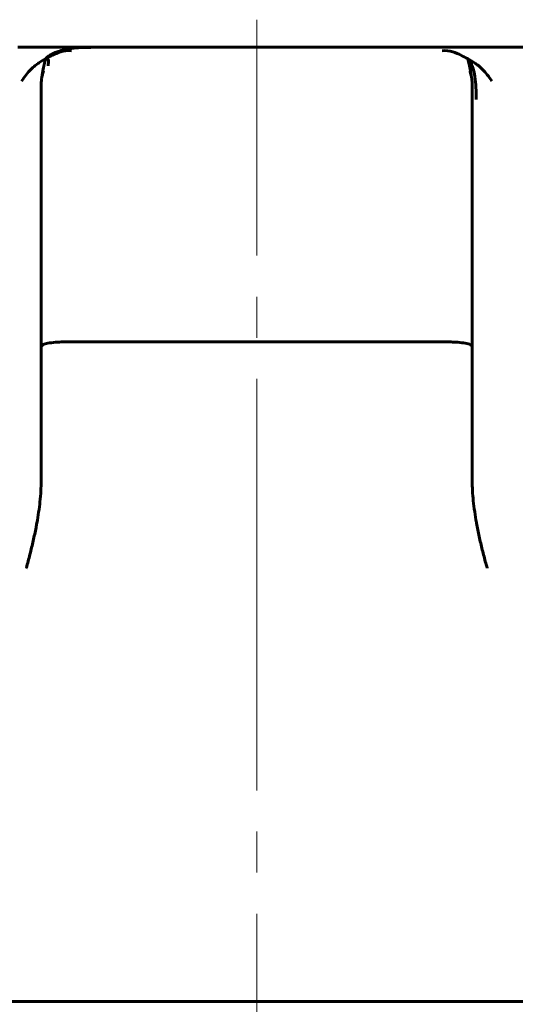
# Model space of a CAD drawing. Header units: millimetres. Extents: x 0 to 210, y 0 to 297.
# Tile 10 of 30: x 61 to 79, y 204 to 240. Entities that reach past the tile are written whole.
import ezdxf

# ---------------------------------------------------------------- set-up
doc = ezdxf.new("R2010")
doc.units = ezdxf.units.MM
doc.linetypes.add('K5LT_AXLED', pattern=[19.5, 15, -1.5, 1.5, -1.5])
doc.linetypes.add('K5LT_BASIC', pattern=[0])
doc.layers.add('Системный слой (1)', color=251, linetype='Continuous', true_color=0x6c6c6c)

# ---------------------------------------------------------------- blocks, each defined once
blk = doc.blocks.new('U1')
at = {"layer": 'Системный слой (1)', "color": 143, "linetype": 'K5LT_BASIC', "lineweight": 60, "true_color": 0x33acca}
for p, q in [((77.335, 235.644), (77.335, 235.877)), ((77.335, 227.711), (77.335, 235.644))]:
    blk.add_line(p, q, dxfattribs=at)
blk = doc.blocks.new('U4')
at = {"layer": 'Системный слой (1)', "color": 143, "linetype": 'K5LT_BASIC', "lineweight": 60, "true_color": 0x33acca}
for p, q in [((77.167, 238.225), (77.175, 238.2)), ((77.175, 238.2), (77.186, 238.164)), ((77.186, 238.164), (77.202, 238.108)), ((77.202, 238.108), (77.226, 238.01)), ((77.226, 238.01), (77.229, 237.995)), ((77.229, 237.995), (77.23, 237.989)), ((77.23, 237.989), (77.233, 237.977)), ((77.233, 237.977), (77.238, 237.952)), ((77.238, 237.952), (77.249, 237.899)), ((77.249, 237.899), (77.271, 237.78)), ((77.271, 237.78), (77.294, 237.636)), ((77.294, 237.636), (77.295, 237.631)), ((77.295, 237.631), (77.296, 237.621)), ((77.296, 237.621), (77.299, 237.602))]:
    blk.add_line(p, q, dxfattribs=at)
blk = doc.blocks.new('U41')
at = {"layer": 'Системный слой (1)', "color": 143, "linetype": 'K5LT_BASIC', "lineweight": 60, "true_color": 0x33acca}
for p, q in [((61.754, 238.109), (61.731, 238.013)), ((61.769, 238.165), (61.754, 238.109)), ((61.78, 238.2), (61.769, 238.165)), ((61.788, 238.225), (61.78, 238.2)), ((61.686, 237.78), (61.662, 237.636)), ((61.707, 237.899), (61.686, 237.78)), ((61.718, 237.952), (61.707, 237.899)), ((61.723, 237.977), (61.718, 237.952)), ((61.726, 237.989), (61.723, 237.977)), ((61.727, 237.995), (61.726, 237.989)), ((61.731, 238.013), (61.727, 237.995)), ((61.66, 237.621), (61.657, 237.601)), ((61.657, 237.601), (61.657, 237.598)), ((61.661, 237.631), (61.66, 237.621)), ((61.662, 237.636), (61.661, 237.631))]:
    blk.add_line(p, q, dxfattribs=at)

msp = doc.modelspace()

# ---------------------------------------------------------------- linework, layer by layer
at = {"layer": 'Системный слой (1)', "color": 30, "linetype": 'K5LT_AXLED', "lineweight": 18, "true_color": 0xff8000}
msp.add_line((69.478, 172.544), (69.478, 239.644), dxfattribs=at)
at = {"layer": 'Системный слой (1)', "color": 143, "linetype": 'K5LT_BASIC', "lineweight": 60, "true_color": 0x33acca}
for p, q in [((62.116, 238.644), (60.768, 238.644)), ((63.431, 238.644), (62.116, 238.644)), ((63.369, 238.644), (63.351, 238.644)), ((75.526, 238.644), (63.431, 238.644)), ((76.835, 238.644), (75.526, 238.644)), ((75.588, 238.644), (75.669, 238.644)), ((78.189, 238.644), (76.835, 238.644)), ((89.013, 238.644), (78.189, 238.644)), ((77.256, 237.749), (77.252, 237.761)), ((61.621, 237.301), (61.621, 237.281)), ((61.621, 237.281), (61.621, 235.877)), ((61.621, 237.082), (61.621, 237.087)), ((77.335, 237.281), (77.335, 237.301)), ((77.335, 235.877), (77.335, 237.281)), ((77.335, 237.081), (77.335, 237.086)), ((77.335, 236.73), (77.335, 237.081)), ((61.621, 235.877), (61.621, 227.71)), ((61.621, 227.71), (61.621, 222.83)), ((76.462, 227.894), (62.494, 227.894)), ((77.335, 222.83), (77.335, 227.711)), ((77.335, 224.996), (77.335, 224.996)), ((55.698, 203.844), (83.259, 203.844))]:
    msp.add_line(p, q, dxfattribs=at)
for points in [[(61.788, 238.225), (61.815, 238.253), (61.875, 238.306), (61.984, 238.378), (62.118, 238.443), (62.287, 238.503), (62.51, 238.559), (62.802, 238.607), (63.127, 238.635), (63.328, 238.636), (63.431, 238.636)], [(61.788, 238.225), (61.869, 238.269), (62.026, 238.347), (62.314, 238.488), (62.579, 238.531), (62.72, 238.509)], [(77.167, 238.225), (77.086, 238.269), (76.935, 238.347), (76.641, 238.488), (76.377, 238.531), (76.236, 238.509)], [(61.788, 238.225), (61.707, 238.181), (61.552, 238.086), (61.248, 237.865), (61.015, 237.568), (60.906, 237.398)], [(61.788, 238.225), (61.814, 238.217), (61.853, 238.201), (61.886, 238.175), (61.896, 238.143), (61.88, 238.086), (61.877, 238.011), (61.877, 237.964)], [(77.167, 238.225), (77.211, 238.179), (77.285, 238.079), (77.371, 237.88), (77.437, 237.601), (77.481, 237.165), (77.484, 236.884), (77.484, 236.73)], [(77.167, 238.225), (77.248, 238.181), (77.406, 238.086), (77.709, 237.865), (77.942, 237.569), (78.051, 237.398)]]:
    msp.add_open_spline(points, degree=3, dxfattribs=at)
for points, knots in [([(61.703, 237.755), (61.703, 237.754), (61.702, 237.753), (61.701, 237.751), (61.701, 237.75), (61.7, 237.748), (61.7, 237.746), (61.699, 237.742), (61.698, 237.74), (61.696, 237.736), (61.696, 237.733), (61.694, 237.728), (61.693, 237.725), (61.691, 237.719), (61.69, 237.715), (61.687, 237.706), (61.685, 237.702), (61.683, 237.693), (61.681, 237.688), (61.677, 237.675), (61.675, 237.666), (61.67, 237.649), (61.667, 237.64), (61.659, 237.609), (61.654, 237.586), (61.644, 237.541), (61.64, 237.518), (61.634, 237.483), (61.633, 237.472), (61.627, 237.431), (61.625, 237.4), (61.622, 237.346), (61.621, 237.324), (61.621, 237.301)], [0, 0, 0, 0, 0.306289, 0.306289, 0.4001, 0.4001, 0.612578, 0.612578, 0.827413, 0.827413, 1.042249, 1.042249, 1.257084, 1.257084, 1.539689, 1.539689, 1.822294, 1.822294, 2.104899, 2.104899, 2.568142, 2.568142, 3.031384, 3.031384, 4.079662, 4.079662, 5.128318, 5.128318, 5.626056, 5.626056, 6.985794, 6.985794, 8, 8, 8, 8]), ([(77.253, 237.758), (77.253, 237.756), (77.254, 237.755), (77.255, 237.751), (77.256, 237.748), (77.258, 237.743), (77.259, 237.741), (77.26, 237.736), (77.261, 237.733), (77.263, 237.727), (77.264, 237.724), (77.267, 237.716), (77.268, 237.711), (77.271, 237.701), (77.273, 237.696), (77.277, 237.685), (77.278, 237.679), (77.283, 237.663), (77.286, 237.652), (77.292, 237.63), (77.295, 237.619), (77.299, 237.601), (77.301, 237.594), (77.306, 237.574), (77.309, 237.56), (77.312, 237.543), (77.313, 237.54), (77.314, 237.534), (77.314, 237.531), (77.316, 237.522), (77.317, 237.516), (77.319, 237.504), (77.32, 237.499), (77.322, 237.488), (77.322, 237.483), (77.324, 237.474), (77.324, 237.47), (77.325, 237.461), (77.326, 237.457), (77.327, 237.45), (77.327, 237.447), (77.328, 237.44), (77.328, 237.436), (77.331, 237.412), (77.332, 237.391), (77.335, 237.349), (77.335, 237.328), (77.335, 237.305), (77.335, 237.303), (77.335, 237.301)], [0, 0, 0, 0, 0.291311, 0.291311, 0.582622, 0.582622, 0.807311, 0.807311, 1.032, 1.032, 1.256689, 1.256689, 1.582162, 1.582162, 1.907634, 1.907634, 2.233106, 2.233106, 2.794498, 2.794498, 3.35589, 3.35589, 3.674018, 3.674018, 4.310274, 4.310274, 4.451326, 4.451326, 4.583152, 4.583152, 4.867915, 4.867915, 5.119497, 5.119497, 5.341764, 5.341764, 5.538132, 5.538132, 5.711619, 5.711619, 5.86489, 5.86489, 6.018162, 6.018162, 6.957668, 6.957668, 7.897174, 7.897174, 8, 8, 8, 8]), ([(61.621, 227.71), (61.621, 227.714), (61.622, 227.718), (61.627, 227.75), (61.651, 227.775), (61.735, 227.817), (61.791, 227.833), (61.94, 227.862), (62.036, 227.874), (62.189, 227.885), (62.236, 227.888), (62.326, 227.892), (62.368, 227.893), (62.438, 227.894), (62.466, 227.894), (62.494, 227.894)], [-0.1588419, -0.1588419, -0.1588419, -0.1588419, -0.1543354, -0.1543354, -0.1164914, -0.1164914, -0.0815533, -0.0815533, -0.0415051, -0.0415051, -0.024235, -0.024235, -0.0096871, -0.0096871, 0, 0, 0, 0]), ([(76.462, 227.894), (76.479, 227.894), (76.496, 227.894), (76.547, 227.894), (76.582, 227.893), (76.684, 227.89), (76.751, 227.886), (76.915, 227.874), (77.005, 227.863), (77.162, 227.834), (77.225, 227.816), (77.313, 227.77), (77.335, 227.742), (77.335, 227.711)], [0, 0, 0, 0, 0.0057615, 0.0057615, 0.0176604, 0.0176604, 0.0415943, 0.0415943, 0.0791647, 0.0791647, 0.1185742, 0.1185742, 0.1589194, 0.1589194, 0.1589194, 0.1589194]), ([(61.078, 219.648), (61.079, 219.652), (61.08, 219.656), (61.126, 219.823), (61.17, 219.986), (61.253, 220.314), (61.293, 220.479), (61.367, 220.805), (61.401, 220.966), (61.443, 221.182), (61.453, 221.237), (61.487, 221.425), (61.509, 221.555), (61.547, 221.814), (61.563, 221.943), (61.591, 222.201), (61.602, 222.331), (61.616, 222.585), (61.62, 222.708), (61.621, 222.83)], [-0.2987689, -0.2987689, -0.2987689, -0.2987689, -0.2976359, -0.2976359, -0.2540849, -0.2540849, -0.2099458, -0.2099458, -0.1666621, -0.1666621, -0.1518552, -0.1518552, -0.1157979, -0.1157979, -0.0787866, -0.0787866, -0.0393933, -0.0393933, 0, 0, 0, 0]), ([(77.335, 222.83), (77.337, 222.711), (77.34, 222.591), (77.354, 222.348), (77.364, 222.224), (77.39, 221.969), (77.407, 221.838), (77.445, 221.576), (77.466, 221.446), (77.491, 221.306), (77.492, 221.299), (77.523, 221.13), (77.555, 220.968), (77.626, 220.641), (77.664, 220.476), (77.745, 220.149), (77.787, 219.987), (77.845, 219.77), (77.86, 219.715), (77.877, 219.656), (77.878, 219.652), (77.879, 219.648)], [-0.3526983, -0.3526983, -0.3526983, -0.3526983, -0.3072571, -0.3072571, -0.2627957, -0.2627957, -0.2177789, -0.2177789, -0.1750416, -0.1750416, -0.1727621, -0.1727621, -0.1211028, -0.1211028, -0.0687101, -0.0687101, -0.0173508, -0.0173508, 0, 0, 0.0013428, 0.0013428, 0.0013428, 0.0013428])]:
    msp.add_open_spline(points, degree=3, knots=knots, dxfattribs=at)

# ---------------------------------------------------------------- block references
at = {"layer": 'Системный слой (1)'}
for name in ['U41', 'U4', 'U1']:
    msp.add_blockref(name, (0, 0), dxfattribs=at)

doc.saveas('drawing.dxf')
